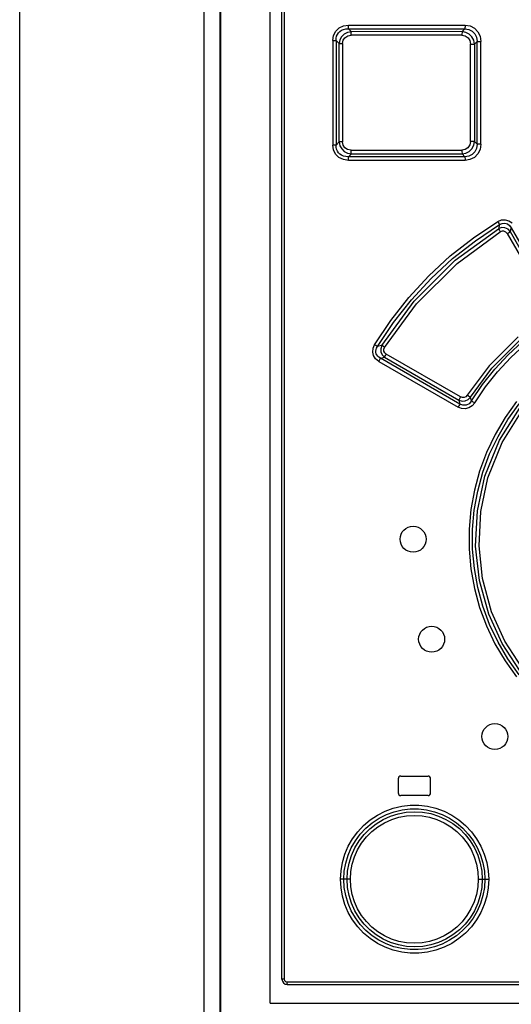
# Model space of a CAD drawing. Header units: millimetres. Extents: x 0 to 594, y 0 to 420.
# Tile 10 of 78: x 68 to 87, y 221 to 259. Entities that reach past the tile are written whole.
import ezdxf

# ---------------------------------------------------------------- set-up
doc = ezdxf.new("R2010")
doc.units = ezdxf.units.MM
doc.header["$LTSCALE"] = 32.67
doc.layers.get('0').update_dxf_attribs({"linetype": 'CONTINUOUS'})

msp = doc.modelspace()

# ---------------------------------------------------------------- linework, layer by layer
at = {"color": 7, "linetype": 'CONTINUOUS'}
for p, q in [((67.72, 159.78), (67.72, 293.78)), ((74.826, 167.798), (74.826, 286.28)), ((75.436, 167.562), (75.436, 286.28)), ((75.47, 168.383), (75.47, 286.28)), ((77.37, 221.53), (77.37, 286.28)), ((77.82, 222.455), (77.82, 286.105)), ((80.493, 258.958), (80.378, 259.069)), ((80.378, 259.069), (84.865, 259.069)), ((84.865, 259.069), (84.757, 258.959)), ((80.378, 254.141), (80.493, 254.252)), ((84.865, 254.141), (80.378, 254.141)), ((84.757, 254.252), (84.865, 254.141)), ((82.395, 230.28), (83.445, 230.28)), ((82.295, 230.18), (82.295, 229.63)), ((83.545, 229.63), (83.545, 230.18)), ((83.445, 229.53), (82.395, 229.53)), ((78.02, 222.255), (109.22, 222.255)), ((77.37, 221.53), (109.87, 221.53))]:
    msp.add_line(p, q, dxfattribs=at)
at = {"color": 9, "linetype": 'CONTINUOUS'}
for p, q in [((77.909, 286.105), (77.909, 222.455)), ((79.89, 258.974), (80.022, 259.101)), ((80.022, 259.101), (80.19, 259.181)), ((80.19, 259.181), (80.387, 259.21)), ((80.281, 259.064), (80.378, 259.069)), ((80.378, 259.069), (80.383, 259.101)), ((80.383, 259.101), (80.386, 259.151)), ((80.386, 259.151), (80.387, 259.21)), ((80.387, 259.21), (84.871, 259.21)), ((84.868, 259.101), (84.865, 259.069)), ((84.865, 259.069), (85.021, 259.048)), ((84.871, 259.151), (84.868, 259.101)), ((84.871, 259.21), (84.871, 259.151)), ((84.871, 259.21), (85.065, 259.18)), ((85.065, 259.18), (85.235, 259.093)), ((85.235, 259.093), (85.368, 258.957)), ((79.777, 258.62), (79.806, 258.811)), ((79.806, 258.811), (79.89, 258.974)), ((79.903, 258.62), (79.908, 258.705)), ((79.908, 258.705), (79.926, 258.783)), ((79.926, 258.783), (79.957, 258.853)), ((79.957, 258.853), (80, 258.915)), ((80, 258.915), (80.053, 258.968)), ((80.053, 258.968), (80.118, 259.012)), ((80.117, 258.763), (80.053, 258.639)), ((80.218, 258.864), (80.117, 258.763)), ((80.118, 259.012), (80.194, 259.044)), ((80.179, 258.627), (80.247, 258.726)), ((80.194, 259.044), (80.281, 259.064)), ((80.345, 258.931), (80.218, 258.864)), ((80.247, 258.726), (80.351, 258.793)), ((80.493, 258.958), (80.345, 258.931)), ((80.351, 258.793), (80.484, 258.818)), ((80.484, 258.817), (80.485, 258.876)), ((84.751, 258.818), (80.484, 258.818)), ((80.485, 258.876), (80.488, 258.926)), ((80.488, 258.926), (80.493, 258.958)), ((84.757, 258.959), (80.493, 258.958)), ((84.752, 258.877), (84.751, 258.818)), ((84.751, 258.818), (84.881, 258.792)), ((84.754, 258.927), (84.752, 258.877)), ((84.757, 258.959), (84.754, 258.927)), ((84.901, 258.933), (84.757, 258.959)), ((84.881, 258.792), (84.986, 258.721)), ((85.03, 258.866), (84.901, 258.933)), ((84.986, 258.721), (85.055, 258.614)), ((85.021, 259.048), (85.151, 258.983)), ((85.134, 258.762), (85.03, 258.866)), ((85.203, 258.631), (85.134, 258.762)), ((85.151, 258.983), (85.252, 258.877)), ((85.252, 258.877), (85.313, 258.744)), ((85.313, 258.744), (85.332, 258.586)), ((85.368, 258.957), (85.453, 258.784)), ((85.453, 258.784), (85.482, 258.586)), ((79.777, 258.62), (79.777, 254.59)), ((79.777, 258.62), (79.903, 258.62)), ((79.903, 258.62), (79.903, 254.59)), ((79.903, 258.62), (80.028, 258.5)), ((80.053, 258.639), (80.028, 258.5)), ((80.028, 254.71), (80.028, 258.5)), ((80.028, 258.5), (80.154, 258.5)), ((80.154, 258.5), (80.179, 258.627)), ((80.154, 258.5), (80.154, 254.71)), ((85.055, 258.614), (85.08, 258.481)), ((85.08, 254.729), (85.08, 258.481)), ((85.08, 258.481), (85.23, 258.481)), ((85.23, 258.481), (85.203, 258.631)), ((85.23, 258.481), (85.332, 258.586)), ((85.23, 258.481), (85.23, 254.729)), ((85.332, 254.625), (85.332, 258.586)), ((85.332, 258.586), (85.482, 258.586)), ((85.482, 254.625), (85.482, 258.586)), ((79.804, 254.408), (79.777, 254.59)), ((79.903, 254.59), (79.777, 254.59)), ((80.028, 254.71), (79.903, 254.59)), ((79.908, 254.505), (79.903, 254.59)), ((80.028, 254.71), (80.054, 254.567)), ((80.154, 254.71), (80.028, 254.71)), ((80.054, 254.567), (80.12, 254.443)), ((80.178, 254.588), (80.154, 254.71)), ((80.244, 254.487), (80.178, 254.588)), ((85.054, 254.594), (84.983, 254.487)), ((85.08, 254.729), (85.054, 254.594)), ((85.23, 254.729), (85.08, 254.729)), ((85.136, 254.451), (85.203, 254.581)), ((85.203, 254.581), (85.23, 254.729)), ((85.332, 254.625), (85.23, 254.729)), ((85.332, 254.625), (85.312, 254.462)), ((85.482, 254.625), (85.332, 254.625)), ((85.482, 254.625), (85.452, 254.424)), ((79.885, 254.244), (79.804, 254.408)), ((80.016, 254.114), (79.885, 254.244)), ((79.926, 254.427), (79.908, 254.505)), ((79.957, 254.357), (79.926, 254.427)), ((80, 254.295), (79.957, 254.357)), ((80.054, 254.242), (80, 254.295)), ((80.118, 254.198), (80.054, 254.242)), ((80.194, 254.166), (80.118, 254.198)), ((80.12, 254.443), (80.221, 254.344)), ((80.281, 254.146), (80.194, 254.166)), ((80.221, 254.344), (80.347, 254.279)), ((80.348, 254.419), (80.244, 254.487)), ((80.378, 254.141), (80.281, 254.146)), ((80.347, 254.279), (80.493, 254.252)), ((80.484, 254.393), (80.348, 254.419)), ((80.383, 254.109), (80.378, 254.141)), ((80.485, 254.333), (80.484, 254.393)), ((80.484, 254.393), (84.751, 254.393)), ((80.488, 254.283), (80.485, 254.333)), ((80.493, 254.252), (80.488, 254.283)), ((80.493, 254.252), (84.757, 254.252)), ((84.878, 254.417), (84.751, 254.393)), ((84.751, 254.392), (84.752, 254.334)), ((84.752, 254.334), (84.754, 254.284)), ((84.754, 254.284), (84.757, 254.252)), ((84.757, 254.252), (84.904, 254.278)), ((85.014, 254.16), (84.865, 254.141)), ((84.865, 254.141), (84.868, 254.11)), ((84.983, 254.487), (84.878, 254.417)), ((84.904, 254.278), (85.033, 254.346)), ((85.143, 254.222), (85.014, 254.16)), ((85.033, 254.346), (85.136, 254.451)), ((85.247, 254.326), (85.143, 254.222)), ((85.365, 254.249), (85.23, 254.114)), ((85.312, 254.462), (85.247, 254.326)), ((85.452, 254.424), (85.365, 254.249)), ((80.185, 254.03), (80.016, 254.114)), ((80.387, 254), (80.185, 254.03)), ((80.386, 254.059), (80.383, 254.109)), ((80.387, 254), (80.386, 254.059)), ((84.871, 254), (80.387, 254)), ((84.868, 254.11), (84.871, 254.06)), ((84.871, 254.06), (84.871, 254)), ((85.06, 254.029), (84.871, 254)), ((85.23, 254.114), (85.06, 254.029)), ((85.191, 251.02), (86.129, 251.646)), ((85.267, 250.907), (86.196, 251.527)), ((86.129, 251.646), (86.27, 251.705)), ((86.129, 251.647), (86.158, 251.597)), ((86.158, 251.597), (86.182, 251.556)), ((86.182, 251.556), (86.196, 251.527)), ((86.196, 251.527), (86.183, 251.474)), ((86.196, 251.527), (86.299, 251.574)), ((86.27, 251.705), (86.418, 251.715)), ((86.299, 251.574), (86.401, 251.582)), ((86.401, 251.582), (86.501, 251.553)), ((86.418, 251.715), (86.562, 251.675)), ((86.501, 251.553), (86.584, 251.493)), ((86.562, 251.675), (86.686, 251.592)), ((86.584, 251.493), (86.652, 251.4)), ((84.491, 250.15), (86.156, 251.368)), ((84.561, 250.032), (86.225, 251.25)), ((86.17, 251.421), (86.156, 251.368)), ((86.278, 251.41), (86.156, 251.368)), ((86.156, 251.368), (86.171, 251.341)), ((86.183, 251.474), (86.17, 251.421)), ((86.171, 251.341), (86.195, 251.3)), ((86.195, 251.3), (86.225, 251.25)), ((86.294, 251.277), (86.225, 251.25)), ((86.407, 251.403), (86.278, 251.41)), ((86.368, 251.274), (86.294, 251.277)), ((86.436, 251.241), (86.368, 251.274)), ((86.525, 251.348), (86.407, 251.403)), ((86.488, 251.181), (86.436, 251.241)), ((86.488, 251.181), (86.541, 251.211)), ((86.488, 251.181), (88.137, 248.326)), ((86.617, 251.252), (86.525, 251.348)), ((86.541, 251.211), (86.587, 251.236)), ((86.587, 251.236), (86.617, 251.252)), ((86.617, 251.252), (86.652, 251.4)), ((87.165, 250.3), (86.617, 251.252)), ((86.652, 251.4), (87.236, 250.387)), ((84.304, 250.32), (85.191, 251.02)), ((84.388, 250.215), (85.267, 250.907)), ((82.914, 248.576), (84.491, 250.15)), ((82.999, 248.47), (84.561, 250.032)), ((83.475, 249.552), (84.304, 250.32)), ((83.566, 249.455), (84.388, 250.215)), ((82.707, 248.72), (83.475, 249.552)), ((82.806, 248.632), (83.566, 249.455)), ((81.662, 246.868), (82.914, 248.576)), ((81.77, 246.795), (82.999, 248.47)), ((82.008, 247.832), (82.707, 248.72)), ((82.113, 247.753), (82.806, 248.632)), ((81.384, 246.895), (82.008, 247.832)), ((81.493, 246.824), (82.113, 247.753)), ((86.911, 247.205), (85.794, 246.084)), ((85.908, 245.991), (87.008, 247.096)), ((86.529, 246.509), (87.084, 247.022)), ((81.314, 246.618), (81.327, 246.76)), ((81.349, 246.478), (81.314, 246.618)), ((81.327, 246.76), (81.384, 246.895)), ((81.431, 246.866), (81.384, 246.895)), ((81.469, 246.841), (81.431, 246.866)), ((81.434, 246.655), (81.442, 246.71)), ((81.437, 246.602), (81.434, 246.655)), ((81.45, 246.551), (81.437, 246.602)), ((81.442, 246.71), (81.461, 246.766)), ((81.474, 246.503), (81.45, 246.551)), ((81.461, 246.766), (81.493, 246.824)), ((81.493, 246.824), (81.469, 246.841)), ((81.549, 246.838), (81.493, 246.824)), ((81.606, 246.853), (81.549, 246.838)), ((81.662, 246.868), (81.606, 246.853)), ((81.662, 246.868), (81.622, 246.746)), ((81.622, 246.746), (81.63, 246.62)), ((81.63, 246.62), (81.683, 246.507)), ((81.686, 246.85), (81.662, 246.868)), ((81.724, 246.824), (81.686, 246.85)), ((81.77, 246.795), (81.724, 246.824)), ((81.744, 246.725), (81.77, 246.795)), ((81.746, 246.655), (81.744, 246.725)), ((81.777, 246.591), (81.746, 246.655)), ((81.836, 246.539), (81.777, 246.591)), ((86.631, 246.404), (87.178, 246.911)), ((81.428, 246.356), (81.349, 246.478)), ((81.55, 246.258), (81.428, 246.356)), ((81.507, 246.457), (81.474, 246.503)), ((81.553, 246.415), (81.507, 246.457)), ((81.55, 246.258), (81.578, 246.308)), ((81.55, 246.258), (84.608, 244.491)), ((81.611, 246.378), (81.553, 246.415)), ((81.578, 246.308), (81.599, 246.35)), ((81.599, 246.35), (81.611, 246.378)), ((81.611, 246.378), (81.775, 246.419)), ((84.672, 244.612), (81.611, 246.378)), ((81.683, 246.507), (81.775, 246.419)), ((81.775, 246.419), (81.787, 246.446)), ((81.775, 246.419), (84.637, 244.765)), ((81.787, 246.446), (81.808, 246.488)), ((81.808, 246.488), (81.836, 246.539)), ((84.7, 244.885), (81.836, 246.539)), ((86.014, 245.954), (86.529, 246.509)), ((86.125, 245.857), (86.631, 246.404)), ((85.794, 246.084), (84.953, 244.951)), ((85.08, 244.874), (85.908, 245.991)), ((85.542, 245.362), (86.014, 245.954)), ((85.66, 245.274), (86.125, 245.857)), ((85.114, 244.735), (85.542, 245.362)), ((85.242, 244.659), (85.66, 245.274)), ((84.65, 244.793), (84.637, 244.765)), ((84.637, 244.765), (84.648, 244.714)), ((84.637, 244.765), (84.755, 244.728)), ((84.648, 244.714), (84.66, 244.663)), ((84.672, 244.836), (84.65, 244.793)), ((84.66, 244.663), (84.672, 244.612)), ((84.7, 244.885), (84.672, 244.836)), ((84.767, 244.862), (84.7, 244.885)), ((84.755, 244.728), (84.878, 244.735)), ((84.836, 244.865), (84.767, 244.862)), ((84.901, 244.895), (84.836, 244.865)), ((84.878, 244.735), (84.991, 244.786)), ((84.953, 244.951), (84.901, 244.895)), ((85.007, 244.917), (84.953, 244.951)), ((84.991, 244.786), (85.08, 244.874)), ((85.051, 244.89), (85.007, 244.917)), ((85.114, 244.735), (85.023, 244.627)), ((85.08, 244.874), (85.051, 244.89)), ((85.091, 244.827), (85.08, 244.874)), ((85.103, 244.781), (85.091, 244.827)), ((85.114, 244.735), (85.103, 244.781)), ((85.144, 244.718), (85.114, 244.735)), ((85.242, 244.659), (85.142, 244.542)), ((85.189, 244.691), (85.144, 244.718)), ((85.242, 244.659), (85.189, 244.691)), ((86.851, 244.71), (86.412, 244.095)), ((84.738, 244.44), (84.608, 244.491)), ((84.637, 244.542), (84.609, 244.491)), ((84.659, 244.584), (84.637, 244.542)), ((84.672, 244.612), (84.659, 244.584)), ((84.788, 244.566), (84.672, 244.612)), ((84.878, 244.429), (84.738, 244.44)), ((84.909, 244.571), (84.788, 244.566)), ((85.018, 244.464), (84.878, 244.429)), ((85.023, 244.627), (84.909, 244.571)), ((85.142, 244.542), (85.018, 244.464)), ((86.195, 243.22), (86.965, 244.448)), ((86.303, 243.138), (87.071, 244.364)), ((86.52, 244.016), (86.955, 244.624)), ((86.412, 244.095), (86.026, 243.439)), ((86.14, 243.369), (86.52, 244.016)), ((85.634, 241.834), (86.195, 243.22)), ((86.026, 243.439), (85.698, 242.749)), ((85.753, 241.771), (86.303, 243.138)), ((85.818, 242.69), (86.14, 243.369)), ((85.698, 242.749), (85.433, 242.033)), ((85.557, 241.986), (85.818, 242.69)), ((85.433, 242.033), (85.233, 241.297)), ((85.345, 240.498), (85.634, 241.834)), ((85.36, 241.262), (85.557, 241.986)), ((85.475, 240.475), (85.753, 241.771)), ((85.233, 241.297), (85.099, 240.548)), ((85.228, 240.524), (85.36, 241.262)), ((85.099, 240.548), (85.031, 239.789)), ((85.162, 239.777), (85.228, 240.524)), ((85.278, 239.133), (85.345, 240.498)), ((85.409, 239.157), (85.475, 240.475)), ((85.031, 239.789), (85.031, 239.026)), ((85.163, 239.027), (85.162, 239.777)), ((85.031, 239.026), (85.098, 238.265)), ((85.229, 238.281), (85.163, 239.027)), ((85.425, 237.821), (85.278, 239.133)), ((85.547, 237.887), (85.409, 239.157)), ((85.098, 238.265), (85.233, 237.514)), ((85.361, 237.544), (85.229, 238.281)), ((85.894, 236.614), (85.547, 237.887)), ((85.233, 237.514), (85.432, 236.78)), ((85.558, 236.822), (85.361, 237.544)), ((85.788, 236.516), (85.425, 237.821)), ((85.432, 236.78), (85.697, 236.065)), ((85.818, 236.119), (85.558, 236.822)), ((86.302, 235.387), (85.788, 236.516)), ((86.402, 235.485), (85.894, 236.614)), ((85.697, 236.065), (86.024, 235.375)), ((86.14, 235.441), (85.818, 236.119)), ((86.024, 235.375), (86.41, 234.717)), ((86.52, 234.795), (86.14, 235.441)), ((86.965, 234.363), (86.302, 235.387)), ((87.071, 234.447), (86.402, 235.485)), ((86.955, 234.186), (86.52, 234.795)), ((86.41, 234.717), (86.851, 234.1)), ((82.108, 229.039), (82.433, 229.117)), ((82.433, 229.117), (82.763, 229.155)), ((82.763, 229.155), (83.094, 229.155)), ((83.094, 229.155), (83.423, 229.117)), ((83.423, 229.117), (83.748, 229.04)), ((81.219, 228.59), (81.496, 228.774)), ((81.496, 228.774), (81.794, 228.924)), ((81.559, 228.655), (81.842, 228.797)), ((81.716, 228.608), (82.002, 228.738)), ((81.794, 228.924), (82.108, 229.039)), ((81.842, 228.797), (82.14, 228.906)), ((82.002, 228.738), (82.301, 228.832)), ((82.14, 228.906), (82.448, 228.978)), ((82.301, 228.832), (82.609, 228.889)), ((82.325, 228.696), (82.616, 228.749)), ((82.448, 228.978), (82.761, 229.014)), ((82.609, 228.889), (82.923, 228.908)), ((82.616, 228.749), (82.917, 228.767)), ((82.761, 229.014), (83.077, 229.014)), ((82.917, 228.767), (83.216, 228.75)), ((82.923, 228.908), (83.238, 228.89)), ((83.077, 229.014), (83.391, 228.978)), ((83.216, 228.75), (83.506, 228.696)), ((83.238, 228.89), (83.547, 228.834)), ((83.391, 228.978), (83.698, 228.905)), ((83.547, 228.834), (83.847, 228.741)), ((83.698, 228.905), (83.995, 228.796)), ((83.748, 229.04), (84.062, 228.925)), ((83.847, 228.741), (84.134, 228.612)), ((83.995, 228.796), (84.276, 228.655)), ((84.062, 228.925), (84.36, 228.775)), ((84.36, 228.775), (84.637, 228.592)), ((80.738, 228.134), (80.965, 228.376)), ((80.965, 228.376), (81.219, 228.59)), ((81.052, 228.277), (81.295, 228.481)), ((81.201, 228.252), (81.448, 228.445)), ((81.295, 228.481), (81.559, 228.655)), ((81.448, 228.445), (81.716, 228.608)), ((81.515, 228.329), (81.772, 228.485)), ((81.772, 228.485), (82.045, 228.608)), ((82.045, 228.608), (82.325, 228.696)), ((83.506, 228.696), (83.789, 228.608)), ((83.789, 228.608), (84.063, 228.485)), ((84.063, 228.485), (84.32, 228.33)), ((84.134, 228.612), (84.404, 228.449)), ((84.276, 228.655), (84.54, 228.482)), ((84.404, 228.449), (84.652, 228.256)), ((84.54, 228.482), (84.781, 228.279)), ((84.637, 228.592), (84.89, 228.379)), ((84.89, 228.379), (85.117, 228.137)), ((80.54, 227.866), (80.738, 228.134)), ((80.647, 227.793), (80.836, 228.047)), ((80.787, 227.782), (80.98, 228.03)), ((80.836, 228.047), (81.052, 228.277)), ((80.98, 228.03), (81.201, 228.252)), ((81.072, 227.936), (81.281, 228.146)), ((81.281, 228.146), (81.515, 228.329)), ((84.32, 228.33), (84.552, 228.147)), ((84.552, 228.147), (84.762, 227.937)), ((84.652, 228.256), (84.874, 228.034)), ((84.781, 228.279), (84.997, 228.05)), ((84.874, 228.034), (85.067, 227.788)), ((84.997, 228.05), (85.185, 227.797)), ((85.117, 228.137), (85.315, 227.87)), ((80.375, 227.577), (80.54, 227.866)), ((80.49, 227.52), (80.647, 227.793)), ((80.624, 227.512), (80.787, 227.782)), ((80.735, 227.446), (80.888, 227.7)), ((80.888, 227.7), (81.072, 227.936)), ((84.762, 227.937), (84.946, 227.702)), ((84.946, 227.702), (85.1, 227.447)), ((85.067, 227.788), (85.23, 227.519)), ((85.185, 227.797), (85.343, 227.525)), ((85.315, 227.87), (85.481, 227.581)), ((80.151, 226.955), (80.245, 227.272)), ((80.245, 227.272), (80.375, 227.577)), ((80.276, 226.931), (80.366, 227.231)), ((80.366, 227.231), (80.49, 227.52)), ((80.403, 226.926), (80.495, 227.225)), ((80.495, 227.225), (80.624, 227.512)), ((80.613, 227.176), (80.735, 227.446)), ((85.1, 227.447), (85.221, 227.175)), ((85.23, 227.519), (85.36, 227.232)), ((85.343, 227.525), (85.468, 227.236)), ((85.36, 227.232), (85.454, 226.931)), ((85.468, 227.236), (85.558, 226.934)), ((85.481, 227.581), (85.612, 227.275)), ((85.612, 227.275), (85.706, 226.957)), ((80.095, 226.631), (80.151, 226.955)), ((80.221, 226.622), (80.276, 226.931)), ((80.346, 226.619), (80.403, 226.926)), ((80.472, 226.6), (80.525, 226.891)), ((80.525, 226.891), (80.613, 227.176)), ((85.221, 227.175), (85.31, 226.89)), ((85.31, 226.89), (85.363, 226.598)), ((85.454, 226.931), (85.511, 226.621)), ((85.558, 226.934), (85.614, 226.623)), ((85.706, 226.957), (85.763, 226.632)), ((80.076, 226.305), (80.095, 226.631)), ((80.203, 226.305), (80.221, 226.622)), ((80.327, 226.305), (80.346, 226.619)), ((80.454, 226.305), (80.472, 226.6)), ((85.363, 226.598), (85.38, 226.305)), ((85.511, 226.621), (85.53, 226.305)), ((85.614, 226.623), (85.632, 226.305)), ((85.763, 226.632), (85.782, 226.305)), ((80.095, 225.98), (80.076, 226.305)), ((80.203, 226.305), (80.076, 226.305)), ((80.221, 225.99), (80.203, 226.305)), ((80.454, 226.305), (80.203, 226.305)), ((80.347, 225.989), (80.327, 226.305)), ((80.472, 226.013), (80.454, 226.305)), ((85.38, 226.305), (85.363, 226.01)), ((85.38, 226.305), (85.782, 226.305)), ((85.53, 226.305), (85.511, 225.989)), ((85.632, 226.305), (85.614, 225.989)), ((85.782, 226.305), (85.763, 225.981)), ((80.151, 225.656), (80.095, 225.98)), ((80.276, 225.679), (80.221, 225.99)), ((80.403, 225.68), (80.347, 225.989)), ((80.524, 225.722), (80.472, 226.013)), ((80.613, 225.437), (80.524, 225.722)), ((85.309, 225.718), (85.221, 225.433)), ((85.363, 226.01), (85.309, 225.718)), ((85.511, 225.989), (85.454, 225.681)), ((85.614, 225.989), (85.559, 225.676)), ((85.763, 225.981), (85.707, 225.656)), ((80.245, 225.338), (80.151, 225.656)), ((80.376, 225.032), (80.245, 225.338)), ((80.367, 225.377), (80.276, 225.679)), ((80.491, 225.088), (80.367, 225.377)), ((80.497, 225.381), (80.403, 225.68)), ((80.626, 225.095), (80.497, 225.381)), ((80.734, 225.166), (80.613, 225.437)), ((85.221, 225.433), (85.099, 225.162)), ((85.361, 225.382), (85.232, 225.095)), ((85.467, 225.373), (85.341, 225.083)), ((85.454, 225.681), (85.361, 225.382)), ((85.559, 225.676), (85.467, 225.373)), ((85.613, 225.337), (85.481, 225.03)), ((85.707, 225.656), (85.613, 225.337)), ((80.541, 224.743), (80.376, 225.032)), ((80.648, 224.816), (80.491, 225.088)), ((80.788, 224.826), (80.626, 225.095)), ((80.887, 224.911), (80.734, 225.166)), ((85.099, 225.162), (84.945, 224.907)), ((85.232, 225.095), (85.069, 224.825)), ((85.341, 225.083), (85.183, 224.81)), ((85.481, 225.03), (85.315, 224.741)), ((80.739, 224.476), (80.541, 224.743)), ((80.835, 224.564), (80.648, 224.816)), ((80.981, 224.58), (80.788, 224.826)), ((81.051, 224.335), (80.835, 224.564)), ((81.071, 224.676), (80.887, 224.911)), ((81.203, 224.357), (80.981, 224.58)), ((81.28, 224.466), (81.071, 224.676)), ((84.761, 224.672), (84.551, 224.462)), ((84.874, 224.577), (84.652, 224.355)), ((84.945, 224.907), (84.761, 224.672)), ((84.994, 224.557), (84.778, 224.329)), ((85.069, 224.825), (84.874, 224.577)), ((85.183, 224.81), (84.994, 224.557)), ((85.315, 224.741), (85.118, 224.474)), ((80.965, 224.234), (80.739, 224.476)), ((81.218, 224.02), (80.965, 224.234)), ((81.292, 224.132), (81.051, 224.335)), ((81.451, 224.163), (81.203, 224.357)), ((81.513, 224.282), (81.28, 224.466)), ((81.77, 224.126), (81.513, 224.282)), ((84.318, 224.279), (84.061, 224.124)), ((84.551, 224.462), (84.318, 224.279)), ((84.652, 224.355), (84.405, 224.162)), ((84.778, 224.329), (84.537, 224.127)), ((84.891, 224.232), (84.637, 224.019)), ((85.118, 224.474), (84.891, 224.232)), ((81.496, 223.837), (81.218, 224.02)), ((81.556, 223.957), (81.292, 224.132)), ((81.72, 224), (81.451, 224.163)), ((81.795, 223.686), (81.496, 223.837)), ((81.838, 223.815), (81.556, 223.957)), ((82.006, 223.871), (81.72, 224)), ((82.043, 224.003), (81.77, 224.126)), ((82.134, 223.706), (81.838, 223.815)), ((82.304, 223.778), (82.006, 223.871)), ((82.327, 223.914), (82.043, 224.003)), ((82.618, 223.861), (82.327, 223.914)), ((82.916, 223.843), (82.618, 223.861)), ((83.214, 223.86), (82.916, 223.843)), ((83.504, 223.913), (83.214, 223.86)), ((83.787, 224.001), (83.504, 223.913)), ((83.849, 223.87), (83.55, 223.777)), ((83.99, 223.812), (83.693, 223.704)), ((84.061, 224.124), (83.787, 224.001)), ((84.136, 223.999), (83.849, 223.87)), ((84.273, 223.954), (83.99, 223.812)), ((84.359, 223.835), (84.061, 223.685)), ((84.405, 224.162), (84.136, 223.999)), ((84.537, 224.127), (84.273, 223.954)), ((84.637, 224.019), (84.359, 223.835)), ((82.108, 223.571), (81.795, 223.686)), ((82.431, 223.494), (82.108, 223.571)), ((82.44, 223.633), (82.134, 223.706)), ((82.612, 223.721), (82.304, 223.778)), ((82.761, 223.455), (82.431, 223.494)), ((82.753, 223.596), (82.44, 223.633)), ((82.927, 223.702), (82.612, 223.721)), ((83.071, 223.596), (82.753, 223.596)), ((83.095, 223.455), (82.761, 223.455)), ((83.241, 223.721), (82.927, 223.702)), ((83.385, 223.632), (83.071, 223.596)), ((83.426, 223.494), (83.095, 223.455)), ((83.55, 223.777), (83.241, 223.721)), ((83.693, 223.704), (83.385, 223.632)), ((83.749, 223.57), (83.426, 223.494)), ((84.061, 223.685), (83.749, 223.57)), ((77.909, 222.455), (77.82, 222.455)), ((77.909, 222.455), (77.922, 222.406)), ((77.922, 222.406), (77.959, 222.369)), ((77.959, 222.369), (78.009, 222.355)), ((78.009, 222.355), (78.011, 222.304)), ((78.009, 222.355), (109.232, 222.355)), ((78.011, 222.304), (78.015, 222.268)), ((78.015, 222.268), (78.02, 222.255))]:
    msp.add_line(p, q, dxfattribs=at)
at = {"color": 7, "linetype": 'CONTINUOUS'}
for centre in [(82.87, 239.405), (83.584, 235.553), (86.019, 231.804)]:
    msp.add_circle(centre, 0.5, dxfattribs=at)
for centre, radius, start, end in [((82.395, 230.18), 0.1, 90, 180), ((83.445, 230.18), 0.1, 0, 90), ((82.395, 229.63), 0.1, 180, 270), ((83.445, 229.63), 0.1, 270, 360), ((78.02, 222.455), 0.2, 180, 270)]:
    msp.add_arc(centre, radius, start, end, dxfattribs=at)

doc.saveas('drawing.dxf')
